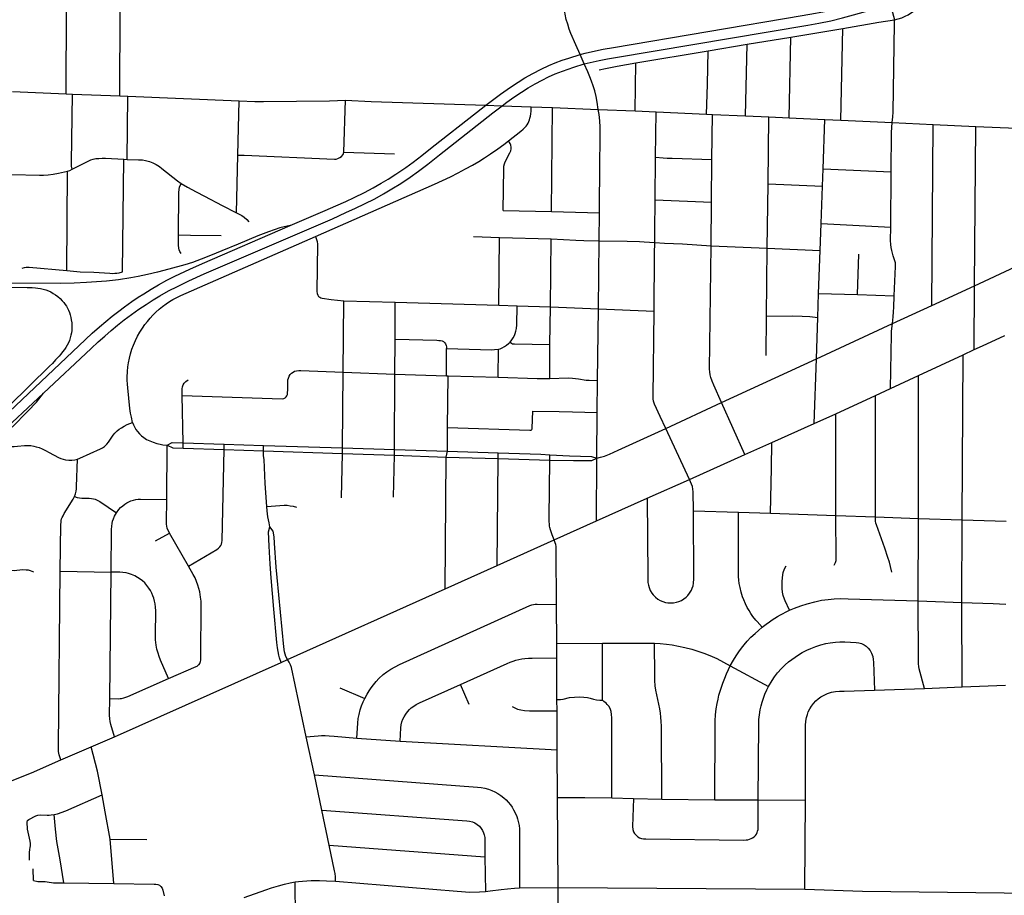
# Model space of a CAD drawing. Extents: x 1410746 to 1533160, y 578873 to 704954.
# Tile 123 of 227: x 1475663 to 1482220, y 635616 to 641446. Entities that reach past the tile are written whole.
import ezdxf

# ---------------------------------------------------------------- set-up
doc = ezdxf.new("R2010")
doc.units = 0
doc.header["$MEASUREMENT"] = 0
doc.layers.add('MC_STREETS', color=254, linetype='CONTINUOUS')

msp = doc.modelspace()

# ---------------------------------------------------------------- linework, layer by layer
at = {"layer": 'MC_STREETS'}
for p, q in [((1475973.5905, 640952.867825), (1475976.120525, 641528.17415)), ((1476330.485825, 640939.156525), (1476333.006625, 641513.965525)), ((1480799.081125, 641330.693025), (1481145.414325, 641388.6733)), ((1481132.14825, 640776.704825), (1481145.414325, 641388.6733)), ((1480247.1831, 641239.76165), (1480508.691525, 641282.383125)), ((1480497.2375, 640805.517725), (1480508.691525, 641282.383125)), ((1480508.691525, 641282.383125), (1480799.081125, 641330.693025)), ((1480786.704875, 640792.3814), (1480799.081125, 641330.693025)), ((1479423.5593, 641151.990775), (1479395.066925, 641215.0924)), ((1479767.173425, 641159.32185), (1480247.1831, 641239.76165)), ((1479761.0073, 640838.57795), (1479767.173425, 641159.32185)), ((1475616.2502, 640968.6369), (1475973.5905, 640952.867825)), ((1475973.5905, 640952.867825), (1476014.078425, 640951.107475)), ((1476014.078425, 640951.107475), (1476330.485825, 640939.156525)), ((1476330.485825, 640939.156525), (1476383.245925, 640936.9037)), ((1476379.170125, 640516.497925), (1476383.245925, 640936.9037)), ((1476383.245925, 640936.9037), (1477123.908775, 640905.153775)), ((1477115.76195, 640545.370025), (1477123.908775, 640905.153775)), ((1477821.46035, 640563.415925), (1477833.70695, 640909.631075)), ((1479069.843575, 640866.0862), (1479211.39915, 640861.3562)), ((1479204.581925, 640168.754625), (1479211.39915, 640861.3562)), ((1479211.39915, 640861.3562), (1479516.205075, 640848.723675)), ((1479516.205075, 640848.723675), (1479761.0073, 640838.57795)), ((1479761.0073, 640838.57795), (1479901.5505, 640832.753225)), ((1479898.505675, 640531.1525), (1479901.5505, 640832.753225)), ((1479901.5505, 640832.753225), (1480236.4676, 640817.351725)), ((1480236.4676, 640817.351725), (1480276.427325, 640815.5383)), ((1480273.106675, 640515.936375), (1480276.427325, 640815.5383)), ((1480276.427325, 640815.5383), (1480497.2375, 640805.517725)), ((1480497.2375, 640805.517725), (1480651.581075, 640798.51345)), ((1480646.80985, 640352.79915), (1480651.581075, 640798.51345)), ((1480651.581075, 640798.51345), (1480786.704875, 640792.3814)), ((1480786.704875, 640792.3814), (1481024.877575, 640781.607475)), ((1481013.529025, 640454.1117), (1481024.877575, 640781.607475)), ((1481024.877575, 640781.607475), (1481132.14825, 640776.704825)), ((1481132.14825, 640776.704825), (1481473.526375, 640761.212725)), ((1481473.526375, 640761.212725), (1481747.247825, 640748.9188)), ((1481737.556525, 639543.340525), (1481747.247825, 640748.9188)), ((1481747.247825, 640748.9188), (1482030.801775, 640736.18325)), ((1482021.205275, 639674.289075), (1482030.801775, 640736.18325)), ((1482030.801775, 640736.18325), (1482302.539325, 640723.978425)), ((1477821.46035, 640563.415925), (1478159.26335, 640552.667225)), ((1476347.27545, 639766.3809), (1476356.757825, 640517.452825)), ((1476356.757825, 640517.452825), (1476379.170125, 640516.497925)), ((1477107.466775, 640159.99245), (1477115.76195, 640545.370025)), ((1479896.191775, 640246.708625), (1479898.505675, 640531.1525)), ((1480271.371675, 640232.0746), (1480273.106675, 640515.936375)), ((1475976.439425, 639776.1406), (1475982.742975, 640436.730925)), ((1481008.83355, 640338.468475), (1481013.529025, 640454.1117)), ((1481013.529025, 640454.1117), (1481467.02855, 640433.097625)), ((1481463.8652, 640064.31295), (1481467.02855, 640433.097625)), ((1480641.810675, 639923.95885), (1480646.80985, 640352.79915)), ((1480646.80985, 640352.79915), (1481008.83355, 640338.468475)), ((1481000.28805, 640088.727925), (1481008.83355, 640338.468475)), ((1479896.191775, 640246.708625), (1480271.371675, 640232.0746)), ((1480268.06765, 639940.2518), (1480271.371675, 640232.0746)), ((1478884.1256, 640176.235875), (1479204.581925, 640168.754625)), ((1479204.581925, 640168.754625), (1479523.584325, 640160.34375)), ((1479522.57145, 639973.909225), (1479523.584325, 640160.34375)), ((1480993.260275, 639910.342775), (1481000.28805, 640088.727925)), ((1481000.28805, 640088.727925), (1481463.8652, 640064.31295)), ((1478685.4056, 640001.9158), (1478859.214775, 639996.215675)), ((1478855.0598, 639545.7732), (1478859.214775, 639996.215675)), ((1478859.214775, 639996.215675), (1479202.651375, 639986.7799)), ((1479197.149875, 639533.9548), (1479202.651375, 639986.7799)), ((1479517.7952, 639521.514125), (1479522.57145, 639973.909225)), ((1480268.06765, 639940.2518), (1480641.810675, 639923.95885)), ((1480637.32095, 639473.084325), (1480641.810675, 639923.95885)), ((1480641.810675, 639923.95885), (1480993.260275, 639910.342775)), ((1480983.20775, 639623.981825), (1480993.260275, 639910.342775)), ((1481242.96535, 639615.90505), (1481251.075875, 639884.569175)), ((1482021.205275, 639674.289075), (1482292.8548, 639800.932225)), ((1481737.556525, 639543.340525), (1482021.205275, 639674.289075)), ((1482019.07925, 639249.402475), (1482021.205275, 639674.289075)), ((1477817.795175, 639099.6142), (1477822.642675, 639575.32315)), ((1477822.642675, 639575.32315), (1478164.549025, 639565.6476)), ((1480977.94945, 639463.95975), (1480983.20775, 639623.981825)), ((1480983.20775, 639623.981825), (1481242.96535, 639615.90505)), ((1481242.96535, 639615.90505), (1481486.92245, 639608.520525)), ((1478163.331, 639318.616125), (1478164.549025, 639565.6476)), ((1478164.549025, 639565.6476), (1478855.0598, 639545.7732)), ((1478855.0598, 639545.7732), (1478976.688575, 639541.571225)), ((1478976.688575, 639541.571225), (1479197.149875, 639533.9548)), ((1479194.358825, 639283.540775), (1479197.149875, 639533.9548)), ((1479197.149875, 639533.9548), (1479517.7952, 639521.514125)), ((1479510.2857, 639044.033775), (1479517.7952, 639521.514125)), ((1479517.7952, 639521.514125), (1479887.594, 639504.557475)), ((1481476.0478, 639422.957625), (1481737.556525, 639543.340525)), ((1480634.081425, 639211.1082), (1480637.32095, 639473.084325)), ((1480968.9147, 639189.0114), (1480977.94945, 639463.95975)), ((1480968.9147, 639189.0114), (1481476.0478, 639422.957625)), ((1478162.456475, 639086.454775), (1478163.331, 639318.616125)), ((1478505.76595, 639075.965675), (1478506.77785, 639255.995425)), ((1478849.193525, 639065.8838), (1478851.18415, 639252.55055)), ((1479192.87265, 639057.446775), (1479194.358825, 639283.540775)), ((1481946.1332, 639214.7326), (1482019.07925, 639249.402475)), ((1480336.1916, 638896.188325), (1480968.9147, 639189.0114)), ((1480954.7007, 638756.446275), (1480968.9147, 639189.0114)), ((1481649.6013, 639077.9681), (1481946.1332, 639214.7326)), ((1481940.7109, 638116.00095), (1481946.1332, 639214.7326)), ((1477813.800175, 638595.13645), (1477817.795175, 639099.6142)), ((1477817.795175, 639099.6142), (1478162.456475, 639086.454775)), ((1478159.5371, 638584.446125), (1478162.456475, 639086.454775)), ((1478162.456475, 639086.454775), (1478505.76595, 639075.965675)), ((1478505.76595, 639075.965675), (1478515.968125, 639075.6656)), ((1478512.97825, 638730.15755), (1478515.968125, 639075.6656)), ((1478515.968125, 639075.6656), (1478849.193525, 639065.8838)), ((1481461.444525, 638990.13265), (1481649.6013, 639077.9681)), ((1481649.8479, 638125.884825), (1481649.6013, 639077.9681)), ((1479509.246275, 638830.68195), (1479510.2857, 639044.033775)), ((1481362.202525, 638944.724325), (1481461.444525, 638990.13265)), ((1476752.962175, 638628.47165), (1476746.0363, 638944.8143)), ((1481098.31745, 638822.8227), (1481362.202525, 638944.724325)), ((1481363.162625, 638135.626725), (1481362.202525, 638944.724325)), ((1479965.4336, 638724.955975), (1480336.1916, 638896.188325)), ((1480492.7926, 638550.7828), (1480336.1916, 638896.188325)), ((1479507.57815, 638527.30525), (1479509.246275, 638830.68195)), ((1480954.7007, 638756.446275), (1481098.31745, 638822.8227)), ((1481098.98105, 638144.603925), (1481098.31745, 638822.8227)), ((1478511.719275, 638572.3439), (1478512.97825, 638730.15755)), ((1480123.693925, 638385.55675), (1479965.4336, 638724.955975)), ((1480672.9001, 638631.064925), (1480954.7007, 638756.446275)), ((1476643.277, 638251.640675), (1476645.43425, 638613.409675)), ((1476752.01425, 638592.343575), (1476752.962175, 638628.47165)), ((1476752.01425, 638592.343575), (1477024.03035, 638583.31415)), ((1476752.962175, 638628.47165), (1477024.938975, 638620.0436)), ((1477024.03035, 638583.31415), (1477024.938975, 638620.0436)), ((1477024.938975, 638620.0436), (1477287.134475, 638611.106175)), ((1477286.2396, 638574.537375), (1477287.134475, 638611.106175)), ((1477287.134475, 638611.106175), (1477813.800175, 638595.13645)), ((1477812.577775, 638557.76525), (1477813.800175, 638595.13645)), ((1477813.800175, 638595.13645), (1478159.5371, 638584.446125)), ((1480492.7926, 638550.7828), (1480672.9001, 638631.064925)), ((1477024.03035, 638583.31415), (1477286.2396, 638574.537375)), ((1477286.2396, 638574.537375), (1477812.577775, 638557.76525)), ((1477805.565325, 638263.341725), (1477812.577775, 638557.76525)), ((1477812.577775, 638557.76525), (1478158.784475, 638545.47835)), ((1478152.8543, 638266.261825), (1478158.784475, 638545.47835)), ((1478158.784475, 638545.47835), (1478159.5371, 638584.446125)), ((1478158.784475, 638545.47835), (1478502.5238, 638533.963675)), ((1478159.5371, 638584.446125), (1478511.719275, 638572.3439)), ((1478496.7173, 637656.41585), (1478502.5238, 638533.963675)), ((1478502.5238, 638533.963675), (1478511.719275, 638572.3439)), ((1478502.5238, 638533.963675), (1478848.74795, 638523.44275)), ((1478511.719275, 638572.3439), (1478848.9991, 638561.906775)), ((1478848.74795, 638523.44275), (1478848.9991, 638561.906775)), ((1479194.216275, 638513.769875), (1479194.369775, 638549.47355)), ((1479504.4615, 638108.46825), (1479507.57815, 638527.30525)), ((1480123.693925, 638385.55675), (1480492.7926, 638550.7828)), ((1478843.6706, 637812.588375), (1478848.74795, 638523.44275)), ((1478848.74795, 638523.44275), (1479194.216275, 638513.769875)), ((1479842.06005, 638259.66705), (1480123.693925, 638385.55675)), ((1479504.4615, 638108.46825), (1479842.06005, 638259.66705)), ((1480149.94235, 638176.8534), (1480450.71275, 638166.632875)), ((1480450.71275, 638166.632875), (1480662.383425, 638159.44005)), ((1480662.383425, 638159.44005), (1481098.98105, 638144.603925)), ((1481098.98105, 638144.603925), (1481363.162625, 638135.626725)), ((1481363.162625, 638135.626725), (1481649.8479, 638125.884825)), ((1479221.97435, 637982.830625), (1479504.4615, 638108.46825)), ((1481647.32865, 637577.0294), (1481649.8479, 638125.884825)), ((1481649.8479, 638125.884825), (1481940.7109, 638116.00095)), ((1481938.42815, 637565.238175), (1481940.7109, 638116.00095)), ((1481940.7109, 638116.00095), (1482232.589325, 638106.082575)), ((1476568.72255, 637975.663625), (1476660.5983, 638026.370525)), ((1476787.487225, 637807.07135), (1476660.5983, 638026.370525)), ((1478843.6706, 637812.588375), (1479221.97435, 637982.830625)), ((1478496.7173, 637656.41585), (1478843.6706, 637812.588375)), ((1475933.739125, 637773.073325), (1476272.49675, 637768.4474)), ((1476263.887475, 636925.1789), (1476272.49675, 637768.4474)), ((1477447.916325, 637185.383925), (1478496.7173, 637656.41585)), ((1479239.701275, 637291.762675), (1479238.547725, 637553.002975)), ((1481647.32865, 637577.0294), (1481938.42815, 637565.238175)), ((1481939.44975, 637003.068375), (1481938.42815, 637565.238175)), ((1479239.579375, 637196.683125), (1479239.701275, 637291.762675)), ((1479239.701275, 637291.762675), (1479545.31435, 637293.98245)), ((1479545.055975, 636915.94545), (1479545.31435, 637293.98245)), ((1479545.31435, 637293.98245), (1479891.692975, 637295.21495)), ((1476295.2885, 636671.833275), (1477403.99495, 637165.617325)), ((1477403.99495, 637165.617325), (1477447.916325, 637185.383925)), ((1479241.464225, 636918.815125), (1479239.579375, 637196.683125)), ((1480395.7029, 637143.457525), (1480650.716825, 637006.307875)), ((1478656.05545, 636887.304175), (1478598.83765, 637018.402225)), ((1477795.334075, 636996.442725), (1477961.556725, 636926.7016)), ((1481355.08695, 636981.3748), (1481689.19735, 636991.839725)), ((1481689.19735, 636991.839725), (1481939.44975, 637003.068375)), ((1481939.44975, 637003.068375), (1482228.2806, 637014.662525)), ((1479241.9765, 636843.29555), (1479241.464225, 636918.815125)), ((1479243.481325, 636583.615975), (1479241.9765, 636843.29555)), ((1476139.006825, 636603.923375), (1476295.2885, 636671.833275)), ((1477627.154075, 636417.4931), (1477571.910925, 636670.998125)), ((1477908.82, 636662.27005), (1478197.67645, 636641.513975)), ((1478197.67645, 636641.513975), (1479243.481325, 636583.615975)), ((1475936.264675, 636517.042575), (1476139.006825, 636603.923375)), ((1479245.945475, 636267.05155), (1479243.481325, 636583.615975)), ((1477674.6701, 636183.29435), (1477627.154075, 636417.4931)), ((1479248.91445, 635667.5684), (1479245.945475, 636267.05155)), ((1479606.66215, 636263.86775), (1479750.433325, 636260.378525)), ((1479750.433325, 636260.378525), (1479939.229375, 636256.780725)), ((1479939.229375, 636256.780725), (1480293.577225, 636252.484375)), ((1480293.577225, 636252.484375), (1480581.914475, 636250.937)), ((1480581.914475, 636250.937), (1480895.536975, 636249.97115)), ((1480891.349425, 635656.96225), (1480895.536975, 636249.97115)), ((1477724.977475, 635949.07285), (1477674.6701, 636183.29435)), ((1476264.853275, 635989.327275), (1476510.09775, 635987.1596)), ((1476289.65535, 635694.399725), (1476264.853275, 635989.327275)), ((1477724.977475, 635949.07285), (1478761.450925, 635872.006925)), ((1478761.450925, 635872.006925), (1478765.3699, 635641.69365)), ((1475755.045975, 635713.12135), (1475752.573775, 635792.700175)), ((1475957.679925, 635698.846425), (1476289.65535, 635694.399725)), ((1477500.8884, 635375.999525), (1477498.817425, 635704.844)), ((1478992.625625, 635664.78055), (1479248.91445, 635667.5684)), ((1479250.37185, 635363.9378), (1479248.91445, 635667.5684)), ((1479248.91445, 635667.5684), (1480891.349425, 635656.96225))]:
    msp.add_line(p, q, dxfattribs=at)
for points in [[(1479395.066925, 641215.0924), (1479366.18895, 641279.048025), (1479334.04615, 641355.0442), (1479323.5759, 641383.67255), (1479312.898825, 641416.48505), (1479303.2634, 641448.2559), (1479295.1905, 641483.932975), (1479288.41965, 641524.29755), (1479283.73215, 641557.11005), (1479281.60525, 641576.8194), (1479280.08795, 641605.582525), (1479279.3067, 641643.342925), (1479280.08795, 641683.4471), (1479281.91085, 641736.832525), (1479285.30515, 641838.705725), (1479291.6802, 641969.60045), (1479294.15045, 642034.488775), (1479296.187175, 642096.422525), (1479297.5364, 642159.122925), (1479301.344975, 642454.61965), (1479301.798325, 642487.967275), (1479312.66345, 642673.2356)], [(1481488.1715, 641445.913475), (1481514.0786, 641451.77925), (1481538.020925, 641459.676425), (1481559.635525, 641469.051425), (1481579.465075, 641479.40415), (1481596.13175, 641489.5604), (1481613.020925, 641500.301425), (1481628.1251, 641511.75975), (1481642.708425, 641524.25975), (1481659.895925, 641541.013225), (1481688.98485, 641572.76915), (1481715.857125, 641607.143975), (1481730.79365, 641630.6399), (1481782.0069, 641711.200875), (1481799.91105, 641739.365)], [(1479395.066925, 641215.0924), (1479428.74335, 641223.759025), (1479478.396125, 641235.564575), (1479549.489875, 641250.495125), (1479616.9433, 641262.304325), (1480875.09105, 641473.92115), (1480962.659175, 641490.07205), (1481036.964725, 641504.308175), (1481116.58335, 641522.224375), (1481191.478625, 641541.46095), (1481273.24945, 641564.89845), (1481386.361, 641599.078425), (1481438.67805, 641614.626375), (1481676.637175, 641685.344725), (1481734.2035, 641700.549475), (1481782.0069, 641711.200875)], [(1480762.160425, 641531.64905), (1480922.942325, 641558.003175), (1480958.717825, 641564.334175), (1480991.54225, 641571.6229), (1481023.480875, 641579.917525), (1481049.18415, 641587.6399), (1481075.998275, 641596.410875), (1481326.096325, 641687.3784), (1481341.382875, 641692.3904), (1481357.421225, 641695.397575), (1481374.712575, 641694.3952), (1481388.74615, 641689.6338), (1481402.5291, 641681.614625), (1481414.30725, 641670.08705), (1481423.579425, 641655.5523), (1481430.886125, 641639.032425), (1481438.67805, 641614.626375), (1481459.411375, 641549.68495), (1481476.8609, 641495.02915), (1481483.527775, 641470.842975), (1481488.1715, 641445.913475)], [(1479423.5593, 641151.990775), (1479462.662775, 641161.461075), (1479522.732225, 641174.655525), (1479576.8989, 641185.419425), (1479630.21905, 641194.939575), (1480912.830575, 641410.5602), (1480985.74725, 641423.407425), (1481064.17855, 641439.5734), (1481143.386125, 641458.129625), (1481216.650025, 641477.9213), (1481296.511125, 641500.837975), (1481407.1426, 641534.092875), (1481459.411375, 641549.68495), (1481730.79365, 641630.6399)], [(1481145.414325, 641388.6733), (1481385.276275, 641429.538225), (1481488.1715, 641445.913475)], [(1481473.526375, 640761.212725), (1481477.559775, 640800.323075), (1481479.143825, 640830.309375), (1481489.88235, 641420.250775), (1481488.1715, 641445.913475)], [(1477465.10925, 640075.52865), (1477697.54775, 640175.501875), (1477768.077275, 640205.883825), (1477834.2665, 640235.1807), (1477891.7752, 640262.307425), (1477960.580475, 640296.59395), (1478018.185775, 640326.869075), (1478071.354175, 640357.251), (1478116.384575, 640384.37775), (1478169.08825, 640418.620925), (1478235.199675, 640463.045275), (1478284.0278, 640498.31005), (1478342.206025, 640543.1548), (1478411.30235, 640596.8335), (1478705.915, 640828.382025), (1478767.159125, 640876.20025), (1478812.075125, 640911.2698), (1478865.787775, 640951.044425), (1478930.995475, 640997.375525), (1478981.881625, 641030.805575), (1479027.593325, 641059.030525), (1479080.863, 641089.23015), (1479135.232225, 641117.36385), (1479186.621125, 641140.62775), (1479230.20835, 641159.117325), (1479275.238725, 641175.9359), (1479319.95445, 641191.3222), (1479395.066925, 641215.0924)], [(1480236.4676, 640817.351725), (1480242.7193, 641015.71645), (1480247.1831, 641239.76165)], [(1475821.347625, 638958.919725), (1476138.31315, 639256.626375), (1476186.369725, 639301.0145), (1476229.290475, 639339.899975), (1476272.944925, 639377.318075), (1476314.398325, 639411.801425), (1476359.887, 639448.119), (1476407.943575, 639483.336025), (1476457.100675, 639518.55305), (1476504.790425, 639549.7348), (1476551.948525, 639580.475875), (1476597.601975, 639608.063025), (1476654.82965, 639640.3453), (1476714.126175, 639670.836025), (1476789.5184, 639707.742425), (1476891.678925, 639753.77265), (1477745.83335, 640121.2484), (1477835.894125, 640161.9385), (1477900.45575, 640191.235375), (1477959.592025, 640219.4472), (1478027.408875, 640254.169425), (1478086.002625, 640287.264025), (1478141.8837, 640320.35865), (1478200.47745, 640356.708475), (1478262.86895, 640398.48365), (1478318.750025, 640438.631225), (1478380.598975, 640485.2892), (1478459.2665, 640547.138175), (1478814.3067, 640825.512825), (1478875.805825, 640872.569875), (1478907.733675, 640897), (1478954.82195, 640930.175825), (1479005.655875, 640964.42185), (1479049.5336, 640991.71165), (1479096.086775, 641019.00145), (1479142.87585, 641043.72755), (1479185.872, 641065.71085), (1479229.860275, 641085.3531), (1479277.48365, 641104.0814), (1479352.776175, 641130.986625), (1479423.5593, 641151.990775)], [(1479516.205075, 640848.723675), (1479509.238675, 640898.074275), (1479502.02705, 640935.162625), (1479492.754975, 640972.25095), (1479482.040575, 641007.072775), (1479471.144925, 641037.539825), (1479459.340275, 641066.69715), (1479446.038275, 641098.73045), (1479423.5593, 641151.990775)], [(1479521.971225, 641111.6748), (1479564.55825, 641121.858675), (1479597.622775, 641129.046625), (1479641.40005, 641137.3659), (1479767.173425, 641159.32185)], [(1476013.428525, 640450.5126), (1476009.089475, 640472.1749), (1476007.359125, 640495.4829), (1476014.078425, 640951.107475)], [(1477123.908775, 640905.153775), (1477229.0467, 640902.717075), (1477287.187125, 640902.088525), (1477725.596925, 640907.142125), (1477833.70695, 640909.631075)], [(1477833.70695, 640909.631075), (1478004.287975, 640901.691225), (1478767.159125, 640876.20025), (1478875.805825, 640872.569875), (1479069.843575, 640866.0862)], [(1478919.4462, 640640.046175), (1479000.895, 640704.955325), (1479015.3558, 640717.3422), (1479025.65755, 640726.9721), (1479035.5114, 640737.497825), (1479042.67785, 640746.903775), (1479048.948475, 640757.429475), (1479053.85945, 640768.054625), (1479058.130475, 640778.9288), (1479061.733125, 640790.30475), (1479064.849075, 640803.318425), (1479067.231875, 640818.8982), (1479068.5149, 640836.67745), (1479069.843575, 640866.0862)], [(1479523.584325, 640160.34375), (1479527.53805, 640504.73565), (1479529.486475, 640627.979525), (1479529.42485, 640683.993125), (1479528.094825, 640730.593), (1479525.888775, 640771.9694), (1479521.4617, 640814.4173), (1479516.205075, 640848.723675)], [(1481467.02855, 640433.097625), (1481469.90675, 640694.704575), (1481471.2764, 640727.9961), (1481473.526375, 640761.212725)], [(1477633.478575, 640003.403025), (1478425.18595, 640351.463325), (1478479.005375, 640375.768875), (1478532.130375, 640400.768875), (1478582.4776, 640426.1161), (1478632.4776, 640452.505), (1478678.658175, 640478.19945), (1478720.324825, 640502.939025), (1478759.82135, 640527.244575), (1478799.231075, 640553.025825), (1478848.1026, 640586.88), (1478888.4672, 640616.220275), (1478919.4462, 640640.046175)], [(1478884.1256, 640176.235875), (1478887.31415, 640455.35075), (1478888.355825, 640470.97575), (1478891.74125, 640486.0799), (1478897.4704, 640499.621575), (1478927.93915, 640560.559075), (1478933.668325, 640573.840325), (1478937.05375, 640586.86115), (1478937.31415, 640598.5799), (1478934.9704, 640610.8195), (1478929.92895, 640621.70355), (1478919.4462, 640640.046175)], [(1477115.76195, 640545.370025), (1477157.92525, 640544.189575), (1477759.27215, 640517.9849), (1477771.71125, 640518.5831), (1477782.724375, 640522.14615), (1477794.709225, 640527.976625), (1477806.370175, 640536.398425), (1477816.411525, 640548.383275), (1477821.46035, 640563.415925)], [(1476013.428525, 640450.5126), (1476053.4642, 640470.1379), (1476119.9421, 640504.55185), (1476137.8916, 640512.29145), (1476153.2562, 640517.239375), (1476170.45475, 640521.3171), (1476190.5518, 640522.83385), (1476213.682375, 640523.59225), (1476234.158625, 640523.971425), (1476356.757825, 640517.452825)], [(1476379.170125, 640516.497925), (1476455.0791, 640513.85395), (1476480.59995, 640512.551875), (1476501.17285, 640509.687275), (1476527.214525, 640502.395625), (1476549.089525, 640493.020625), (1476572.2666, 640481.562275), (1476593.8812, 640467.7602), (1476610.808275, 640455.520625), (1476715.23535, 640373.22895), (1476737.8916, 640356.301875)], [(1479898.505675, 640531.1525), (1479948.05065, 640526.89865), (1479976.305375, 640524.919775), (1480008.454075, 640524.088325), (1480273.106675, 640515.936375)], [(1475610.8038, 640414.734725), (1475794.333725, 640411.736), (1475821.22095, 640412.11045), (1475853.831275, 640414.385575), (1475886.710275, 640417.5648), (1475922.20235, 640423.39565), (1475982.742975, 640436.730925)], [(1475982.742975, 640436.730925), (1475998.058825, 640442.677575), (1476013.428525, 640450.5126)], [(1476719.918975, 640012.9121), (1476723.163125, 640296.406075), (1476724.396475, 640316.55085), (1476727.214525, 640332.083125), (1476737.8916, 640356.301875)], [(1476737.8916, 640356.301875), (1476781.3812, 640331.562275), (1476839.0591, 640300.4381), (1476894.228425, 640270.451175), (1477011.589525, 640208.2984), (1477107.466775, 640159.99245)], [(1479892.076075, 639963.302025), (1479893.573575, 640038.68205), (1479896.191775, 640246.708625)], [(1477107.466775, 640159.99245), (1477141.823375, 640141.72125), (1477158.464525, 640130.867825), (1477175.478425, 640115.937275), (1477189.170275, 640100.421425)], [(1475067.876775, 638339.024725), (1475554.802925, 638799.906125), (1475593.108125, 638836.16245), (1476100.89505, 639316.7888), (1476146.3837, 639358.242175), (1476194.4403, 639400.42925), (1476237.61935, 639437.355825), (1476278.81445, 639471.230175), (1476322.835725, 639506.08035), (1476360.987525, 639534.32735), (1476410.144625, 639569.5444), (1476452.23245, 639597.868975), (1476489.016125, 639621.63625), (1476539.081, 639652.585975), (1476587.697175, 639680.69815), (1476643.4575, 639711.8799), (1476696.5584, 639738.863425), (1476797.035225, 639786.10055), (1476879.926225, 639822.659), (1477465.10925, 640075.52865)], [(1477465.10925, 640075.52865), (1477396.5929, 640059.46455), (1477319.751175, 640033.336025), (1477249.31135, 640006.18325), (1477118.120675, 639952.5201), (1477009.265025, 639906.229525), (1476934.4965, 639875.5351), (1476871.140025, 639850.743425), (1476814.866875, 639830.28045), (1476762.702625, 639814.08965), (1476657.065925, 639784.6323), (1476580.329825, 639764.56285), (1476514.3737, 639749.1348), (1476451.79875, 639736.730925), (1476402.712525, 639727.434325), (1476322.18165, 639714.979525), (1476240.961075, 639705.34075), (1476175.399225, 639700.025825), (1476109.2881, 639696.48415), (1476025.075125, 639691.761925), (1475937.913925, 639689.4508), (1475602.504275, 639691.61915)], [(1481486.732875, 639604.620925), (1481486.92245, 639608.520525), (1481496.346, 639802.369875), (1481496.58295, 639814.455225), (1481495.16115, 639827.014525), (1481492.080575, 639840.284725), (1481481.18005, 639874.645075), (1481470.375625, 639909.885875), (1481466.20895, 639928.635875), (1481463.6048, 639950.25045), (1481462.563125, 639976.0317), (1481463.8652, 640064.31295)], [(1476379.7713, 639066.2703), (1476381.45915, 639103.9382), (1476383.9441, 639133.991725), (1476387.63335, 639161.7695), (1476393.709725, 639191.847625), (1476401.522225, 639221.535125), (1476411.15765, 639251.483025), (1476421.3139, 639278.30595), (1476434.4289, 639309.350825), (1476448.4515, 639337.924375), (1476464.28265, 639365.80595), (1476480.33735, 639391.48135), (1476497.158075, 639415.958925), (1476513.861825, 639437.52195), (1476531.24895, 639458.220925), (1476549.959725, 639479.0872), (1476571.053475, 639499.920525), (1476592.147225, 639518.93095), (1476615.324325, 639537.420525), (1476638.5014, 639554.608025), (1476661.534125, 639569.4159), (1476683.293075, 639582.2122), (1476708.8139, 639596.014275), (1476735.897225, 639609.295525), (1477633.478575, 640003.403025)], [(1476719.918975, 640012.9121), (1476800.5513, 640011.183425), (1477005.730325, 640008.31205)], [(1476737.94905, 639888.9937), (1476730.6656, 639902.511725), (1476726.104925, 639913.89425), (1476722.38775, 639925.26005), (1476720.251425, 639944.47415), (1476719.918975, 640012.9121)], [(1477633.478575, 640003.403025), (1477640.4288, 639983.306525), (1477644.37135, 639968.781325), (1477646.2553, 639950.735025), (1477642.916775, 639636.9986), (1477644.75955, 639622.256425), (1477648.24035, 639612.0188)], [(1479202.651375, 639986.7799), (1479366.404025, 639977.80185), (1479419.59865, 639975.390425), (1479522.57145, 639973.909225)], [(1479522.57145, 639973.909225), (1479709.8662, 639970.8206), (1479790.162475, 639969.7635), (1479821.74475, 639967.933975), (1479892.076075, 639963.302025)], [(1479887.594, 639504.557475), (1479890.60445, 639889.225425), (1479892.076075, 639963.302025)], [(1479892.076075, 639963.302025), (1479957.94035, 639958.306425), (1480076.563925, 639954.260975), (1480268.06765, 639940.2518)], [(1480336.1916, 638896.188325), (1480285.93475, 639011.982675), (1480274.0962, 639039.898625), (1480266.109975, 639063.368725), (1480262.235975, 639081.294875), (1480259.4222, 639100.7753), (1480257.917425, 639119.9959), (1480268.06765, 639940.2518)], [(1475680.05715, 639791.638925), (1475694.380375, 639796.667075), (1475706.8564, 639798.4269), (1475727.439875, 639797.814825), (1475976.439425, 639776.1406)], [(1475976.439425, 639776.1406), (1476066.5521, 639767.470325), (1476158.011325, 639764.55675), (1476264.54365, 639757.95605), (1476283.650375, 639757.086825), (1476297.6968, 639757.512475), (1476310.1825, 639758.50565), (1476325.789625, 639761.343325), (1476347.27545, 639766.3809)], [(1475602.5071, 639665.00735), (1475713.27375, 639663.130825), (1475746.02475, 639662.0944), (1475768.4115, 639661.058), (1475784.054, 639659.647375), (1475802.84135, 639656.7327), (1475819.818125, 639652.7666), (1475836.815475, 639647.584475), (1475854.2274, 639640.951375), (1475871.009525, 639633.18615), (1475887.185675, 639624.1613), (1475901.488325, 639614.6262), (1475917.65655, 639602.1891), (1475932.58105, 639588.922875), (1475946.469125, 639574.620225), (1475957.04065, 639562.390425), (1475965.9539, 639550.160625), (1475974.245275, 639537.72355), (1475981.085675, 639526.1156), (1475987.7188, 639512.227525), (1475993.93735, 639497.303025), (1475999.534025, 639480.927525), (1476003.887, 639464.13745), (1476007.203575, 639448.176525), (1476009.635875, 639428.66195), (1476010.6956, 639410.789625), (1476010.9347, 639394.489775), (1476009.690975, 639377.492425), (1476007.7809, 639362.026925), (1476004.50885, 639344.741425), (1475999.9486, 639327.3295), (1475994.3519, 639310.954), (1475987.926075, 639295.614925), (1475979.4274, 639279.446725), (1475970.0996, 639263.90035), (1475960.771775, 639249.390425), (1475949.494875, 639233.978725), (1475937.97045, 639219.7487), (1475925.1188, 639205.65335), (1475902.317475, 639180.571875), (1475880.75985, 639157.563275), (1475862.93335, 639140.15135), (1475593.604775, 638874.840525)], [(1477648.24035, 639612.0188), (1477654.17815, 639603.62395), (1477661.05285, 639598.14915), (1477669.899775, 639594.205), (1477678.493525, 639592.12165), (1477737.169475, 639584.049225), (1477780.785125, 639578.9654), (1477822.642675, 639575.32315)], [(1481476.0478, 639422.957625), (1481480.739675, 639466.960675), (1481483.264875, 639501.52445), (1481484.499275, 639532.16405), (1481486.732875, 639604.620925)], [(1478929.402825, 639299.850325), (1478941.0432, 639315.200175), (1478949.940775, 639328.655025), (1478957.970275, 639342.760925), (1478963.82965, 639357.08385), (1478968.178525, 639372.89795), (1478971.42515, 639390.721), (1478973.378275, 639415.02655), (1478976.688575, 639541.571225)], [(1479965.4336, 638724.955975), (1479928.103775, 638803.55265), (1479891.176675, 638886.964225), (1479884.7935, 638906.031775), (1479882.29475, 638921.215875), (1479880.876825, 638936.345675), (1479887.594, 639504.557475)], [(1480637.32095, 639473.084325), (1480809.31295, 639474.12105), (1480875.055175, 639471.888275), (1480924.42385, 639469.15935), (1480977.94945, 639463.95975)], [(1481461.444525, 638990.13265), (1481469.127775, 639349.36155), (1481470.049975, 639370.79975), (1481471.370025, 639389.610525), (1481476.0478, 639422.957625)], [(1478163.331, 639318.616125), (1478441.49485, 639311.542125), (1478453.53395, 639310.959575), (1478465.57305, 639309.988675), (1478476.252875, 639307.46435), (1478486.3502, 639302.609875), (1478494.894075, 639294.842725), (1478499.942725, 639287.463925), (1478504.408825, 639277.754975), (1478506.5448, 639267.075125), (1478506.77785, 639255.995425)], [(1482019.07925, 639249.402475), (1482076.113575, 639275.633725), (1482224.94365, 639343.812425)], [(1478506.77785, 639255.995425), (1478806.75105, 639247.84105), (1478826.203325, 639249.274375), (1478851.18415, 639252.55055)], [(1478851.18415, 639252.55055), (1478862.650775, 639255.62195), (1478876.984025, 639261.96955), (1478891.726825, 639269.750475), (1478906.18685, 639279.369925), (1478919.164775, 639289.612275), (1478929.402825, 639299.850325)], [(1478929.402825, 639299.850325), (1478937.798025, 639291.86465), (1478945.7837, 639288.588475), (1478959.09315, 639286.950375), (1479194.358825, 639283.540775)], [(1476415.10395, 638764.52), (1476407.004075, 638799.14625), (1476402.04055, 638826.6164), (1476397.66955, 638856.790425), (1476383.628675, 638994.31245), (1476381.54535, 639020.006875), (1476380.016325, 639045.49715), (1476379.7713, 639066.2703)], [(1476746.0363, 638944.8143), (1477411.7384, 638922.78205), (1477421.52865, 638924.328225), (1477431.148275, 638928.441175), (1477437.375025, 638934.2322), (1477442.5251, 638941.8913), (1477445.99255, 638951.403425), (1477447.616125, 638963.23245), (1477448.21645, 638979.0125), (1477448.77585, 639034.206625), (1477449.93555, 639047.4273), (1477452.4869, 639059.0244), (1477457.931225, 639071.6246), (1477465.2437, 639082.9144), (1477474.0575, 639091.728175), (1477484.494875, 639099.84615), (1477494.468375, 639104.94885), (1477506.761275, 639108.891875), (1477521.370225, 639110.108725), (1477535.45305, 639109.836475), (1477817.795175, 639099.6142)], [(1478849.193525, 639065.8838), (1479109.68045, 639057.8506), (1479192.87265, 639057.446775)], [(1479192.87265, 639057.446775), (1479315.237875, 639061.081375), (1479345.5304, 639059.733525), (1479383.926475, 639055.668475), (1479435.180025, 639046.946775), (1479455.3723, 639045.3314), (1479510.2857, 639044.033775)], [(1476746.0363, 638944.8143), (1476745.40315, 638972.67285), (1476745.7161, 638988.363025), (1476747.31715, 639002.1321), (1476752.120325, 639014.94055), (1476759.164975, 639025.187325), (1476770.692575, 639036.3947), (1476786.382925, 639047.922325)], [(1473702.8015, 637332.861725), (1473759.442775, 637341.7625), (1473814.8703, 637353.09075), (1473882.8775, 637370.40465), (1473941.037225, 637387.33175), (1474002.23515, 637409.033125), (1474060.394875, 637431.602575), (1474118.248675, 637457.02095), (1474179.7525, 637487.158125), (1474230.29755, 637514.671925), (1474285.655275, 637548.35605), (1474328.19, 637576.133825), (1474375.93305, 637609.55395), (1474424.9782, 637646.88035), (1474469.249025, 637684.20675), (1474511.78375, 637721.0991), (1474561.262925, 637766.238), (1474612.4782, 637813.547025), (1474946.24555, 638129.0852), (1475553.745425, 638706.565575), (1475591.90985, 638742.8441), (1475613.780275, 638763.633825), (1475821.347625, 638958.919725)], [(1475612.912225, 638732.383825), (1475717.0789, 638838.720625), (1475774.37055, 638898.61645), (1475821.347625, 638958.919725)], [(1478512.97825, 638730.15755), (1479061.10355, 638712.074725), (1479065.237075, 638712.65515), (1479069.2465, 638713.828625), (1479071.88685, 638715.3933), (1479073.940475, 638717.838075), (1479075.602925, 638721.26075), (1479076.6774, 638726.4716), (1479079.759025, 638839.259025), (1479255.719775, 638838.33455), (1479345.7032, 638835.561075), (1479509.246275, 638830.68195)], [(1476047.22095, 638519.918325), (1476064.42735, 638526.45675), (1476200.7021, 638587.711575), (1476215.120525, 638595.980625), (1476228.14135, 638605.355625), (1476242.724675, 638618.8973), (1476254.964275, 638633.480625), (1476267.464275, 638652.49105), (1476286.7351, 638679.313975), (1476297.933025, 638693.11605), (1476312.06705, 638707.63255), (1476326.839275, 638719.418125), (1476341.943425, 638729.574375), (1476359.912175, 638739.99105), (1476378.9226, 638749.886875), (1476415.10395, 638764.52)], [(1476415.10395, 638764.52), (1476420.77145, 638748.33555), (1476427.03145, 638734.590225), (1476436.40645, 638718.270775), (1476446.87845, 638704.567925), (1476460.3648, 638688.409675), (1476473.90645, 638674.868), (1476489.36635, 638663.359775), (1476508.28145, 638651.951325), (1476529.80925, 638641.18745), (1476552.03145, 638632.159675), (1476576.286575, 638624.348825), (1476598.90645, 638618.965225), (1476617.5896, 638615.73345), (1476645.43425, 638613.409675)], [(1479507.57815, 638527.30525), (1479531.41595, 638533.20235), (1479557.179875, 638540.962575), (1479591.16965, 638553.844525), (1479648.551825, 638579.707475), (1479965.4336, 638724.955975)], [(1475590.13495, 638604.62105), (1475625.59125, 638604.7755), (1475649.02765, 638605.845475), (1475695.71105, 638611.0007), (1475716.618325, 638611.5735), (1475738.3848, 638609.8551), (1475756.428075, 638606.991075), (1475773.89855, 638602.98145), (1475793.946625, 638596.680625), (1475813.4219, 638588.9478), (1475835.1884, 638578.350975), (1475858.959675, 638564.8901), (1475921.6364, 638531.58665), (1475937.44405, 638524.736125), (1475953.962225, 638518.885925), (1475968.4156, 638515.100525), (1475990.4398, 638512.3475), (1476011.431625, 638512.3475), (1476030.764025, 638515.455425), (1476047.22095, 638519.918325)], [(1476645.43425, 638613.409675), (1476678.767575, 638630.770775), (1476752.962175, 638628.47165)], [(1476645.43425, 638613.409675), (1476682.2398, 638594.659675), (1476752.01425, 638592.343575)], [(1480662.383425, 638159.44005), (1480671.007875, 638460.0014), (1480672.9001, 638631.064925)], [(1476787.487225, 637807.07135), (1476976.2233, 637919.339275), (1476987.1608, 637927.672625), (1476995.75455, 637936.526775), (1477002.00455, 637945.641375), (1477006.69205, 637954.495525), (1477009.55665, 637965.172625), (1477010.94885, 637978.56545), (1477024.03035, 638583.31415)], [(1477308.930675, 638205.15205), (1477298.8991, 638358.246375), (1477290.914, 638517.188025), (1477288.017625, 638542.4482), (1477286.416, 638559.178875), (1477286.2396, 638574.537375)], [(1478848.9991, 638561.906775), (1479134.12245, 638552.594325), (1479194.369775, 638549.47355)], [(1479194.216275, 638513.769875), (1479351.103275, 638510.22855), (1479472.566575, 638510.4431), (1479507.57815, 638527.30525)], [(1479194.369775, 638549.47355), (1479323.97655, 638542.1296), (1479470.483225, 638537.526425), (1479507.57815, 638527.30525)], [(1476029.1539, 638272.22425), (1476035.71515, 638288.627375), (1476039.2145, 638307.217575), (1476040.74545, 638322.964575), (1476041.401575, 638338.274175), (1476047.22095, 638519.918325)], [(1479221.97435, 637982.830625), (1479209.283075, 638015.48495), (1479202.06145, 638036.298), (1479197.39565, 638050.4039), (1479194.031925, 638063.967275), (1479192.3231, 638073.415325), (1479190.993725, 638087.9473), (1479190.4512, 638104.657375), (1479190.4321, 638129.122575), (1479194.216275, 638513.769875)], [(1480149.94235, 638176.8534), (1480148.457425, 638303.38165), (1480146.87255, 638321.178675), (1480143.4766, 638337.636), (1480137.45355, 638353.641125), (1480123.693925, 638385.55675)], [(1475933.739125, 637773.073325), (1475937.779, 638086.796), (1475938.4338, 638098.7461), (1475939.5797, 638110.859925), (1475942.0352, 638121.66415), (1475946.1277, 638131.97725), (1475952.020925, 638143.272575), (1475960.479475, 638157.183625), (1476018.6559, 638252.9779), (1476029.1539, 638272.22425)], [(1476029.1539, 638272.22425), (1476047.088, 638265.663), (1476061.304025, 638262.819775), (1476077.26975, 638261.288825), (1476110.732125, 638260.6327), (1476126.041725, 638260.414), (1476140.695175, 638259.10175), (1476155.56735, 638256.039825), (1476166.28405, 638252.540475), (1476183.3433, 638245.541825), (1476196.36385, 638238.079025), (1476307.416125, 638163.0618)], [(1476307.416125, 638163.0618), (1476323.1646, 638183.740575), (1476335.72065, 638197.573525), (1476349.12795, 638209.278325), (1476363.386525, 638220.13185), (1476377.8579, 638228.644425), (1476391.0524, 638236.092925), (1476404.2469, 638241.838925), (1476421.27205, 638247.3721), (1476437.871575, 638251.20275), (1476452.768575, 638253.543725), (1476467.8784, 638254.18215), (1476643.277, 638251.640675)], [(1476660.5983, 638026.370525), (1476646.5358, 638060.485125), (1476642.62955, 638073.245525), (1476641.06705, 638086.266375), (1476640.546225, 638099.808025), (1476643.277, 638251.640675)], [(1477308.930675, 638205.15205), (1477425.5325, 638213.142525), (1477443.58505, 638213.142525), (1477465.18895, 638210.1831), (1477485.60905, 638206.0399), (1477505.733225, 638199.529125)], [(1477330.263175, 638069.65975), (1477324.31975, 638096.540725), (1477316.625225, 638135.30935), (1477311.493525, 638175.311775), (1477308.930675, 638205.15205)], [(1479842.06005, 638259.66705), (1479846.288325, 637738.395975), (1479845.918025, 637718.1974), (1479847.4927, 637698.6618), (1479850.6149, 637681.36405), (1479854.727275, 637665.36955), (1479862.975075, 637645.7667), (1479873.110425, 637627.96805), (1479882.504175, 637616.10225), (1479896.594775, 637601.022825), (1479912.910225, 637588.16825), (1479928.484075, 637578.7745), (1479945.541125, 637571.358375), (1479963.587, 637565.6727), (1479980.14965, 637562.70625), (1480000.42035, 637562.45905)], [(1476272.49675, 637768.4474), (1476275.24815, 638050.493525), (1476276.2978, 638073.760525), (1476278.572025, 638091.42945), (1476282.304225, 638107.553025), (1476287.411775, 638122.0244), (1476294.860275, 638140.113625), (1476307.416125, 638163.0618)], [(1480000.42035, 637562.45905), (1480017.971825, 637563.447875), (1480036.7593, 637566.661525), (1480053.56915, 637571.8528), (1480070.379, 637579.7633), (1480086.69445, 637589.65145), (1480100.785075, 637600.281225), (1480112.89805, 637612.3942), (1480125.011025, 637628.46245), (1480136.3824, 637646.508325), (1480142.3153, 637659.857325), (1480147.753775, 637675.43115), (1480150.720225, 637694.96025), (1480151.7084, 637723.68775), (1480149.94235, 638176.8534)], [(1480607.93805, 637400.231625), (1480574.074925, 637438.407075), (1480566.11005, 637448.396875), (1480546.601875, 637472.4526), (1480531.983525, 637492.303475), (1480520.220675, 637511.7857), (1480508.457825, 637533.1059), (1480497.06255, 637556.9992), (1480484.9321, 637583.46565), (1480476.84775, 637604.220075), (1480468.143375, 637634.261675), (1480460.563325, 637664.281625), (1480455.52495, 637691.9045), (1480452.584225, 637714.69505), (1480451.113875, 637738.220775), (1480450.3787, 637763.58445), (1480450.71275, 638166.632875)], [(1481086.442, 637813.638925), (1481092.537175, 637823.170225), (1481097.094125, 637832.49125), (1481100.20115, 637845.126425), (1481101.029675, 637859.6258), (1481098.98105, 638144.603925)], [(1481470.5054, 637766.46005), (1481462.3007, 637805.660325), (1481455.3115, 637833.00935), (1481445.037625, 637864.3037), (1481424.31595, 637926.9077), (1481369.010125, 638081.58165), (1481365.059725, 638093.432875), (1481363.211125, 638106.718725), (1481363.162625, 638135.626725)], [(1477403.99495, 637165.617325), (1477393.53385, 637196.760225), (1477388.870675, 637215.521975), (1477381.14095, 637264.643075), (1477376.701775, 637298.97255), (1477355.39385, 637522.114075), (1477337.637225, 637729.570575), (1477331.12645, 637820.12935), (1477324.973025, 637939.928875), (1477320.8849, 638035.59485), (1477330.263175, 638069.65975)], [(1477447.916325, 637185.383925), (1477435.890525, 637205.7503), (1477430.2676, 637221.4353), (1477426.716275, 637237.7122), (1477422.542825, 637271.103925), (1477376.997725, 637732.825975), (1477371.07885, 637801.78085), (1477361.312725, 637960.998525), (1477358.057325, 638003.318475), (1477351.250625, 638041.199275), (1477330.263175, 638069.65975)], [(1479238.547725, 637553.002975), (1479236.59905, 637907.2454), (1479235.91615, 637927.390925), (1479234.8873, 637939.341275), (1479232.8431, 637952.31675), (1479229.889375, 637962.467475), (1479221.97435, 637982.830625)], [(1476866.178075, 637164.95445), (1476868.397725, 637171.613425), (1476869.58155, 637180.492075), (1476870.025475, 637188.186875), (1476870.4694, 637201.208875), (1476871.8228, 637548.081075), (1476870.88785, 637575.411775), (1476868.353975, 637601.339175), (1476862.2687, 637635.70295), (1476857.36385, 637658.385975), (1476850.5884, 637681.1857), (1476841.780425, 637704.71), (1476830.9108, 637730.276775), (1476819.452475, 637752.151775), (1476787.487225, 637807.07135)], [(1480790.5179, 637514.374675), (1480761.2294, 637575.803125), (1480755.843925, 637588.293575), (1480747.877725, 637612.855875), (1480743.778, 637633.700975), (1480741.997475, 637658.144825), (1480740.745625, 637702.59965), (1480742.875425, 637732.4168), (1480747.716625, 637765.50945), (1480755.6542, 637790.453775), (1480766.83565, 637810.1544)], [(1475582.081975, 637779.819775), (1475626.156025, 637779.622325), (1475644.74385, 637780.776875), (1475684.35525, 637784.235), (1475706.67595, 637783.60625), (1475718.9366, 637782.034375), (1475733.10545, 637778.15085), (1475755.08985, 637769.459325)], [(1475936.264675, 636517.042575), (1475926.1115, 636551.3533), (1475922.6104, 636573.760325), (1475921.712625, 636605.556725), (1475933.739125, 637773.073325)], [(1476655.3308, 637058.982975), (1476601.741, 637182.068675), (1476592.3588, 637205.9315), (1476584.642275, 637228.66865), (1476577.501575, 637255.218125), (1476571.553825, 637282.31335), (1476567.778475, 637316.432575), (1476567.25825, 637347.077575), (1476569.240825, 637508.98815), (1476568.57995, 637534.1008), (1476565.275675, 637555.57875), (1476561.640925, 637574.743675), (1476556.35405, 637593.247725), (1476549.85495, 637610.7873), (1476542.32085, 637628.4208), (1476533.5544, 637646.446925), (1476523.311075, 637660.985825), (1476510.424325, 637679.4899), (1476496.21585, 637696.341825), (1476480.68565, 637710.21985), (1476465.15545, 637721.7849), (1476448.633975, 637732.35865), (1476430.1299, 637742.27155), (1476407.9911, 637751.523575), (1476387.8349, 637758.4626), (1476371.643825, 637762.42775), (1476350.496325, 637766.0625), (1476329.559125, 637767.343425), (1476272.49675, 637768.4474)], [(1477961.556725, 636926.7016), (1477976.65205, 636953.970575), (1477990.7302, 636977.194175), (1478004.568925, 636997.391225), (1478019.155675, 637017.962275), (1478036.36055, 637039.6554), (1478055.80955, 637059.4784), (1478083.860975, 637084.9117), (1478109.294275, 637104.734725), (1478134.7276, 637121.9396), (1478162.779025, 637137.648425), (1478192.700575, 637152.609175), (1479061.5214, 637544.41715), (1479073.289975, 637548.897475), (1479084.26755, 637551.903225), (1479095.771875, 637553.808575), (1479108.627075, 637554.413725), (1479238.547725, 637553.002975)], [(1480790.5179, 637514.374675), (1480823.892, 637528.69495), (1480866.193075, 637544.245425), (1480906.449325, 637557.231325), (1480958.717525, 637570.8665), (1481003.1942, 637579.956625), (1481046.353175, 637585.993075), (1481087.927125, 637590.0207), (1481128.0315, 637591.71155), (1481179.485125, 637590.7237), (1481647.32865, 637577.0294)], [(1481689.19735, 636991.839725), (1481654.076175, 637123.129175), (1481650.94535, 637139.82695), (1481648.858125, 637156.5247), (1481648.075425, 637175.5706), (1481647.32865, 637577.0294)], [(1481938.42815, 637565.238175), (1482146.9986, 637558.8545), (1482229.89445, 637554.189325)], [(1480607.93805, 637400.231625), (1480634.2185, 637421.221425), (1480656.22875, 637437.53265), (1480674.608225, 637450.030675), (1480691.884925, 637461.058375), (1480708.87125, 637471.156025), (1480729.4263, 637482.732075), (1480746.68645, 637492.28885), (1480763.808875, 637501.157825), (1480790.5179, 637514.374675)], [(1480395.7029, 637143.457525), (1480417.25175, 637181.6612), (1480435.307525, 637211.097575), (1480453.3194, 637237.9316), (1480470.9637, 637261.824925), (1480488.975575, 637284.61545), (1480508.8254, 637308.508775), (1480533.25085, 637333.90335), (1480560.287925, 637359.971275), (1480582.343275, 637379.085925), (1480607.93805, 637400.231625)], [(1479891.692975, 637295.21495), (1479928.006775, 637293.39925), (1479971.583325, 637289.0416), (1480008.986525, 637283.594525), (1480050.960425, 637275.254125), (1480092.408925, 637266.13935), (1480138.735925, 637253.883675), (1480178.96075, 637241.3768), (1480219.497025, 637227.8647), (1480260.43075, 637211.968125), (1480305.49935, 637191.824575), (1480395.7029, 637143.457525)], [(1479939.229375, 636256.780725), (1479936.56405, 636741.42915), (1479935.6538, 636773.069525), (1479933.67275, 636801.794775), (1479930.701175, 636829.529475), (1479926.4089, 636857.92455), (1479919.8054, 636889.2912), (1479905.93805, 636951.033975), (1479899.334525, 636981.740275), (1479895.372425, 637010.4655), (1479893.0612, 637045.1339), (1479892.40085, 637080.132475), (1479891.692975, 637295.21495)], [(1480650.716825, 637006.307875), (1480673.8544, 637045.422225), (1480690.79125, 637069.8504), (1480710.9852, 637097.209925), (1480737.3676, 637126.523725), (1480762.121475, 637151.277575), (1480783.94395, 637170.1687), (1480804.4636, 637186.454125), (1480827.263225, 637202.08815), (1480850.38855, 637217.396475), (1480875.30365, 637232.608275), (1480905.107625, 637247.687375), (1480932.14145, 637259.7386), (1480965.68945, 637272.11555), (1480998.260325, 637282.538225), (1481031.808325, 637291.33235), (1481061.77355, 637297.195125), (1481096.624375, 637301.75505), (1481124.635325, 637303.383575), (1481157.641, 637302.601575), (1481233.528975, 637299.687525), (1481252.638875, 637297.195125), (1481269.57575, 637292.309475), (1481286.109575, 637284.105875), (1481300.518075, 637274.3955), (1481313.872125, 637261.04145), (1481326.900475, 637245.0817), (1481336.775825, 637227.3924), (1481344.16305, 637206.648075), (1481347.781375, 637185.28455), (1481349.40735, 637167.4017), (1481355.08695, 636981.3748)], [(1476655.3308, 637058.982975), (1476839.3942, 637138.910475), (1476844.5734, 637141.722025), (1476849.7526, 637145.1255), (1476854.9318, 637149.41685), (1476859.22315, 637153.412225), (1476862.922575, 637158.591425), (1476866.178075, 637164.95445)], [(1477571.910925, 636670.998125), (1477472.474225, 637131.739925), (1477466.623925, 637151.03895), (1477458.382225, 637167.57355), (1477447.916325, 637185.383925)], [(1478598.83765, 637018.402225), (1478909.19525, 637158.872625), (1478929.951425, 637167.2228), (1478949.037575, 637174.380125), (1478968.123725, 637180.344525), (1478986.971275, 637185.593225), (1479007.488875, 637189.8876), (1479028.0065, 637192.51195), (1479051.387025, 637193.9434), (1479075.720875, 637195.24615), (1479239.579375, 637196.683125)], [(1480293.577225, 636252.484375), (1480294.0325, 636741.7454), (1480295.24235, 636776.520425), (1480297.80935, 636818.4481), (1480302.087675, 636856.382675), (1480307.792125, 636892.03545), (1480313.781775, 636922.269025), (1480320.056675, 636949.0799), (1480327.47245, 636975.32035), (1480336.029125, 637001.846025), (1480346.0119, 637028.94215), (1480358.276475, 637060.601825), (1480370.2558, 637089.409275), (1480383.69865, 637118.914275), (1480395.7029, 637143.457525)], [(1476263.887475, 636925.1789), (1476319.46295, 636924.8834), (1476331.80125, 636925.352975), (1476341.108325, 636926.629875), (1476355.7999, 636929.98815), (1476370.79395, 636934.433675), (1476382.414, 636938.944825), (1476655.3308, 637058.982975)], [(1478197.67645, 636641.513975), (1478201.46015, 636730.9609), (1478203.6235, 636749.890225), (1478208.2206, 636769.901225), (1478215.2515, 636788.289725), (1478223.9049, 636804.51485), (1478234.721675, 636822.3625), (1478245.80885, 636838.0468), (1478259.059375, 636854.001525), (1478271.228225, 636864.818275), (1478287.18295, 636875.90545), (1478303.927475, 636885.43255), (1478326.646675, 636896.59845), (1478598.83765, 637018.402225)], [(1480581.914475, 636250.937), (1480585.0426, 636753.472625), (1480586.45775, 636786.96445), (1480588.994575, 636818.454375), (1480594.336875, 636850.152025), (1480600.74765, 636878.288125), (1480607.51455, 636902.8627), (1480616.418375, 636927.793425), (1480626.553625, 636953.951975), (1480639.761675, 636983.6701), (1480650.716825, 637006.307875)], [(1480924.7549, 636856.4686), (1480935.770975, 636875.073525), (1480950.214275, 636893.18885), (1480965.147175, 636910.080175), (1480981.548875, 636925.013075), (1480998.703825, 636937.2105), (1481019.982725, 636949.248425), (1481043.728475, 636960.0197), (1481070.16705, 636968.34295), (1481096.605625, 636972.749375), (1481122.7994, 636974.463), (1481154.134, 636975.687), (1481355.08695, 636981.3748)], [(1476295.2885, 636671.833275), (1476269.60065, 636753.04145), (1476265.739525, 636772.07535), (1476263.05705, 636791.4366), (1476262.425675, 636815.429375), (1476263.887475, 636925.1789)], [(1477908.82, 636662.27005), (1477915.178325, 636762.507175), (1477918.1705, 636792.0547), (1477923.03275, 636818.61005), (1477931.635175, 636851.52375), (1477939.8636, 636877.705075), (1477949.962125, 636904.26045), (1477961.556725, 636926.7016)], [(1479241.464225, 636918.815125), (1479263.805975, 636918.723225), (1479282.20875, 636921.501), (1479325.2643, 636931.91765), (1479358.944875, 636935.389875), (1479391.236525, 636936.43155), (1479419.70875, 636936.084325), (1479443.6671, 636932.6121), (1479462.7643, 636928.79265), (1479485.680975, 636921.501), (1479504.7782, 636917.334325), (1479526.305975, 636914.55655), (1479545.055975, 636915.94545)], [(1479606.66215, 636263.86775), (1479607.2901, 636369.508625), (1479606.4663, 636545.8557), (1479605.819875, 636797.19545), (1479605.47265, 636818.723225), (1479601.6532, 636840.251), (1479594.70875, 636860.389875), (1479586.375425, 636875.32045), (1479576.6532, 636886.084325), (1479568.319875, 636894.764875), (1479553.0421, 636905.876), (1479545.055975, 636915.94545)], [(1478943.577375, 636872.7714), (1478960.3651, 636863.14915), (1478978.9954, 636855.778925), (1479000.4919, 636850.456), (1479025.6735, 636846.9756), (1479057.815875, 636844.518875), (1479083.61165, 636843.085775), (1479241.9765, 636843.29555)], [(1480895.536975, 636249.97115), (1480897.08175, 636747.2894), (1480898.805925, 636775.194475), (1480902.96755, 636800.65385), (1480908.72145, 636820.64325), (1480915.207625, 636837.8637), (1480924.7549, 636856.4686)], [(1477571.910925, 636670.998125), (1477650.971775, 636677.94155), (1477672.62635, 636678.728975), (1477697.037, 636678.92585), (1477724.9911, 636677.350975), (1477757.07925, 636674.7918), (1477908.82, 636662.27005)], [(1476212.304825, 636284.9259), (1476180.6735, 636442.465025), (1476139.006825, 636603.923375)], [(1475587.65625, 636368.363725), (1475645.54835, 636392.91145), (1475742.79225, 636432.192225), (1475936.264675, 636517.042575)], [(1477627.154075, 636417.4931), (1478713.196, 636335.919875), (1478735.663875, 636333.36025), (1478760.691375, 636329.0942), (1478784.581275, 636322.552925), (1478807.04915, 636314.305225), (1478827.5262, 636304.9199), (1478847.434425, 636293.259375), (1478867.911475, 636279.608), (1478886.3977, 636265.103425), (1478902.3243, 636251.16765), (1478916.828875, 636236.094275), (1478931.517175, 636217.12835), (1478942.140775, 636201.965875), (1478952.3793, 636185.18605), (1478965.17745, 636160.15855), (1478973.709575, 636141.103525), (1478979.113225, 636124.892525), (1478983.9481, 636106.4063), (1478988.78295, 636079.672375), (1478990.773775, 636058.057725), (1478991.626975, 636035.58985), (1478992.625625, 635664.78055)], [(1475893.750125, 636154.324925), (1475915.5267, 636158.991325), (1475971.5236, 636178.901325), (1476212.304825, 636284.9259)], [(1476264.853275, 635989.327275), (1476233.34575, 636170.566425), (1476212.304825, 636284.9259)], [(1479245.945475, 636267.05155), (1479426.54075, 636267.024375), (1479606.66215, 636263.86775)], [(1479750.433325, 636260.378525), (1479744.53965, 636074.86095), (1479746.218225, 636054.382425), (1479750.918225, 636038.26815), (1479757.6325, 636026.853875), (1479767.703925, 636015.4396), (1479779.4539, 636006.039625), (1479790.53245, 635998.989625), (1479804.632425, 635994.28965), (1479818.3967, 635991.93965), (1479832.160975, 635990.9325), (1480484.232575, 635983.5819), (1480500.562275, 635984.360775), (1480513.37425, 635985.792375), (1480524.550775, 635988.776025), (1480535.40185, 635992.85465), (1480544.4819, 635998.23545), (1480553.561975, 636005.465875)], [(1480553.561975, 636005.465875), (1480562.64205, 636014.545925), (1480569.031725, 636022.78525), (1480574.7488, 636032.874225), (1480577.865125, 636043.077675), (1480580.333375, 636054.76075), (1480581.15185, 636069.49995), (1480581.914475, 636250.937)], [(1477674.6701, 636183.29435), (1478640.31445, 636111.263075), (1478659.32485, 636108.919325), (1478678.5957, 636104.49225), (1478693.43945, 636098.24225), (1478710.366525, 636087.825575), (1478724.94985, 636075.846425), (1478737.54885, 636060.439675), (1478745.4071, 636046.84705), (1478751.99105, 636032.404875), (1478756.6635, 636018.38745), (1478759.849275, 636000.334725), (1478761.1236, 635982.706775), (1478761.450925, 635872.006925)], [(1475729.181475, 635850.34175), (1475729.181475, 635901.405575), (1475730.955175, 635921.643), (1475733.223825, 635934.54595), (1475734.78115, 635944.958725), (1475735.09225, 635959.58015), (1475732.9146, 635976.068125), (1475714.8838, 636055.37155), (1475712.889925, 636103.00265), (1475715.804425, 636113.260525), (1475723.315075, 636120.652175), (1475770.24585, 636144.3699), (1475784.556175, 636149.347425), (1475799.1776, 636151.213975), (1475846.77495, 636149.347425), (1475859.5298, 636149.347425), (1475872.59575, 636150.5918), (1475893.750125, 636154.324925)], [(1475957.679925, 635698.846425), (1475933.77525, 635850.927525), (1475909.97145, 635973.379375), (1475900.714225, 636056.70225), (1475893.750125, 636154.324925)], [(1477766.371125, 635709.530675), (1477765.437525, 635739.44515), (1477763.526025, 635760.15305), (1477759.830125, 635779.302575), (1477724.977475, 635949.07285)], [(1475755.045975, 635713.12135), (1475783.59955, 635708.52245), (1475797.10375, 635707.3123), (1475832.2021, 635706.59125), (1475846.169025, 635705.6037), (1475859.537375, 635703.621125), (1475874.392925, 635700.582475), (1475887.898, 635699.231975), (1475957.679925, 635698.846425)], [(1477498.817425, 635704.844), (1477519.7486, 635707.795825), (1477547.0367, 635710.754775), (1477575.6399, 635712.7274), (1477604.900625, 635714.700025), (1477629.55855, 635714.700025), (1477658.8193, 635714.0425), (1477706.95795, 635712.8685), (1477766.371125, 635709.530675)], [(1477766.371125, 635709.530675), (1478575.8532, 635642.53305), (1478660.5104, 635636.555525), (1478725.562275, 635638.2205), (1478765.3699, 635641.69365)], [(1476289.65535, 635694.399725), (1476558.802375, 635690.484), (1476570.9526, 635689.237825), (1476583.41435, 635687.36855), (1476594.3184, 635682.0723), (1476602.41855, 635675.218325), (1476611.141775, 635664.00275), (1476616.794625, 635650.153825), (1476624.849725, 635612.909525)], [(1477157.342075, 635600.932675), (1477303.41005, 635651.484575), (1477341.257275, 635664.679025), (1477385.938275, 635678.535075), (1477426.39485, 635689.036875), (1477463.888925, 635697.83885), (1477498.817425, 635704.844)], [(1478765.3699, 635641.69365), (1478797.4297, 635645.1668), (1478868.7628, 635654.517575), (1478912.310725, 635659.059375), (1478957.995975, 635663.334025), (1478992.625625, 635664.78055)], [(1480891.349425, 635656.96225), (1481275.337725, 635642.54165), (1482408.14545, 635629.66175), (1483135.127325, 635620.845775), (1483604.119925, 635618.327875)]]:
    msp.add_lwpolyline(points, dxfattribs=at)

doc.saveas('drawing.dxf')
